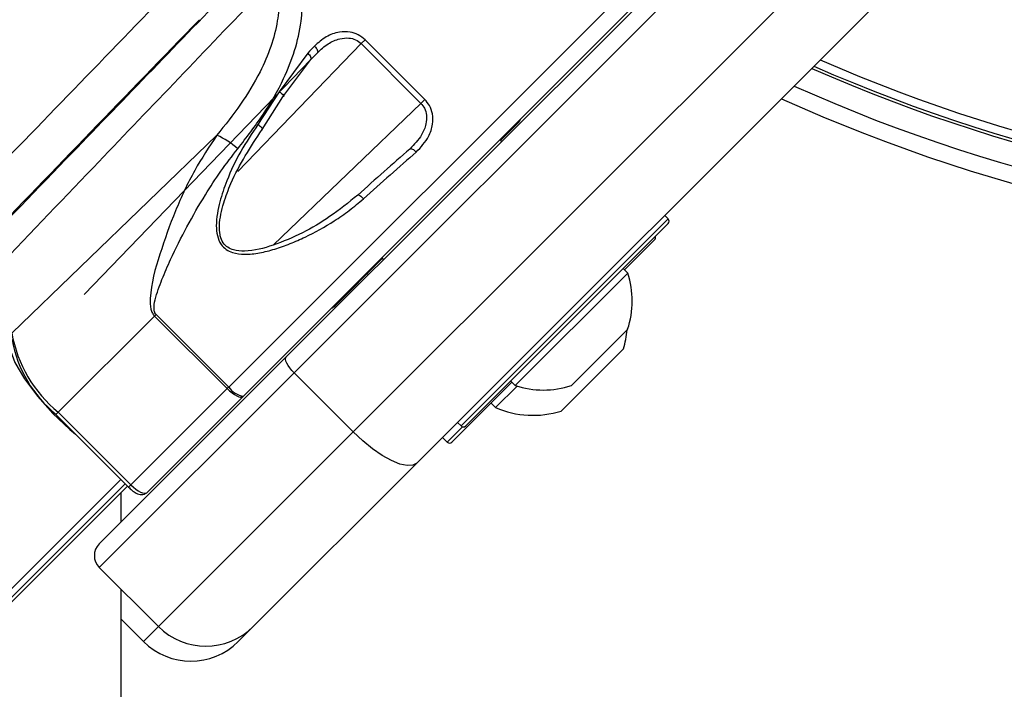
# Paper-space layout '3M DUO In Ground Anchor' of a CAD drawing. Header units: millimetres. Extents: x 10 to 10335, y 20 to 7920.
# Tile 72 of 116: x 3529 to 3588, y 7693 to 7733. Entities that reach past the tile are written whole.
import ezdxf

# ---------------------------------------------------------------- set-up
doc = ezdxf.new("R2010")
doc.units = ezdxf.units.MM
doc.layers.add('COMPONENT_GEOMETRY', color=7, linetype='Continuous')
doc.styles.add('SLDTEXTSTYLE0', font='TXT', dxfattribs={"width": 0.75})
doc.dimstyles.new('SLDDIMSTYLE2', dxfattribs={"dimtxt": 75, "dimasz": 3.302, "dimexe": 0, "dimexo": 0.0625, "dimgap": 18.75, "dimtad": 0, "dimtih": 1, "dimtoh": 1, "dimdec": 0, "dimrnd": 1e-09, "dimzin": 12, "dimdsep": 46, "dimtxsty": 'SLDTEXTSTYLE0', "dimsah": 1, "dimcen": 0.09, "dimadec": 0, "dimazin": 3, "dimtfac": 1, "dimtdec": 3, "dimtofl": 0, "dimtmove": 0, "dimatfit": 3, "dimfxl": 1, "dimfrac": 2, "dimtolj": 1, "dimtzin": 12, "dimarcsym": 0})

# ---------------------------------------------------------------- blocks, each defined once
blk = doc.blocks.new('_D_17')
at = {"layer": 'COMPONENT_GEOMETRY', "color": 7}
for p, q in [((3584.006, 7919.655), (364.551, 7919.655)), ((367.726, 7919.655), (367.726, 6439.179)), ((367.726, 4839.641), (367.726, 6320.117)), ((2084.418, 4839.641), (364.551, 4839.641))]:
    blk.add_line(p, q, dxfattribs=at)
for points in [[(367.726, 7919.655), (367.218, 7916.353), (368.234, 7916.353)], [(367.726, 4839.641), (368.234, 4842.943), (367.218, 4842.943)]]:
    blk.add_solid(points, dxfattribs=at)
at = {"layer": 'COMPONENT_GEOMETRY', "color": 7, "insert": (256.892, 6416.797), "char_height": 75, "attachment_point": 1, "style": 'SLDTEXTSTYLE0'}
blk.add_mtext('3080', dxfattribs=at)

psp = doc.layouts.new('3M DUO In Ground Anchor')

# ---------------------------------------------------------------- linework, layer by layer
at = {"color": 7, "linetype": 'Continuous', "lineweight": 25}
for p, q in [((3544.873, 7713.13), (3574.86, 7743.117)), ((3575.325, 7742.168), (3545.338, 7712.181)), ((3548.873, 7708.645), (3578.86, 7738.632)), ((3582.656, 7736.771), (3552.669, 7706.784)), ((3542.312, 7710.782), (3565.877, 7734.347)), ((3549.578, 7732.078), (3549.347, 7731.847)), ((3553.146, 7728.511), (3549.578, 7732.078)), ((3549.347, 7731.847), (3552.915, 7728.28)), ((3546.332, 7730.896), (3532.811, 7716.864)), ((3546.154, 7731.285), (3544.45, 7728.971)), ((3544.671, 7728.673), (3546.332, 7730.896)), ((3544.45, 7728.971), (3543.18, 7727.013)), ((3543.425, 7726.711), (3544.671, 7728.673)), ((3552.915, 7728.28), (3553.146, 7728.511)), ((3558.734, 7727.133), (3557.677, 7726.076)), ((3540.731, 7726.369), (3528.48, 7714.548)), ((3557.748, 7726.005), (3557.642, 7726.111)), ((3557.748, 7726.005), (3557.642, 7726.111)), ((3567.683, 7721.373), (3567.471, 7721.586)), ((3567.683, 7721.091), (3555.591, 7708.999)), ((3566.861, 7720.128), (3565.066, 7718.333)), ((3550.606, 7719.005), (3547.765, 7716.163)), ((3550.571, 7719.04), (3550.677, 7718.934)), ((3550.571, 7719.04), (3550.677, 7718.934)), ((3549.714, 7718.112), (3549.785, 7718.042)), ((3549.714, 7718.112), (3549.785, 7718.042)), ((3565.264, 7718.135), (3558.547, 7711.417)), ((3565.264, 7718.135), (3564.996, 7718.404)), ((3537.007, 7715.571), (3537.099, 7715.663)), ((3541.44, 7711.323), (3537.099, 7715.663)), ((3537.007, 7715.571), (3531.26, 7709.823)), ((3537.007, 7715.571), (3541.347, 7711.231)), ((3565.261, 7714.78), (3561.902, 7711.421)), ((3565.005, 7713.605), (3561.293, 7709.892)), ((3533.706, 7701.963), (3544.873, 7713.13)), ((3545.338, 7712.181), (3533.706, 7700.549)), ((3545.338, 7712.181), (3548.873, 7708.645)), ((3558.349, 7711.615), (3554.77, 7708.036)), ((3558.278, 7711.686), (3558.547, 7711.417)), ((3541.347, 7711.231), (3535.6, 7705.483)), ((3541.44, 7711.323), (3541.347, 7711.231)), ((3558.654, 7711.383), (3557.372, 7710.101)), ((3536.542, 7705.012), (3542.282, 7710.751)), ((3542.282, 7710.751), (3542.312, 7710.782)), ((3557.103, 7710.37), (3557.372, 7710.101)), ((3531.26, 7709.823), (3535.6, 7705.483)), ((3531.116, 7709.68), (3535.456, 7705.339)), ((3555.096, 7709.211), (3555.308, 7708.999)), ((3537.242, 7697.014), (3548.873, 7708.645)), ((3554.204, 7708.319), (3554.487, 7708.036)), ((3552.669, 7706.784), (3542.899, 7697.014)), ((3535.385, 7705.41), (2965.703, 7135.728)), ((3535.008, 7703.265), (3535.007, 7705.032)), ((3533.706, 7700.549), (3537.242, 7697.014)), ((3535.011, 7697.46), (3536.35, 7696.121)), ((3542.899, 7697.014), (3542.006, 7696.121))]:
    psp.add_line(p, q, dxfattribs=at)
at = {"color": 8, "linetype": 'Continuous', "lineweight": 25}
for p, q in [((3565.877, 7735.761), (3541.44, 7711.323)), ((3541.975, 7724.198), (3549.347, 7731.847)), ((3546.732, 7731.307), (3546.319, 7730.88)), ((3552.915, 7728.28), (3544.117, 7719.824)), ((3555.308, 7708.999), (3567.683, 7721.373)), ((3531.26, 7709.823), (3531.116, 7709.68)), ((3554.487, 7708.036), (3555.398, 7708.947)), ((3534.995, 7705.8), (2840.298, 7011.102)), ((3535.247, 7705.548), (2957.814, 7128.114)), ((3535.6, 7705.483), (3535.456, 7705.339)), ((3536.35, 7696.121), (3537.242, 7697.014))]:
    psp.add_line(p, q, dxfattribs=at)
at = {"color": 7, "linetype": 'Continuous', "lineweight": 25, "flags": 128}
for points in [[(3546.56, 7731.701), (3546.613, 7731.645), (3546.66, 7731.587), (3546.699, 7731.528), (3546.728, 7731.472), (3546.746, 7731.419), (3546.753, 7731.374), (3546.748, 7731.336), (3546.732, 7731.307)], [(3546.154, 7731.285), (3546.208, 7731.228), (3546.255, 7731.17), (3546.294, 7731.112), (3546.324, 7731.056), (3546.343, 7731.005), (3546.351, 7730.96), (3546.347, 7730.924), (3546.332, 7730.896)], [(3544.45, 7728.971), (3544.528, 7728.922), (3544.597, 7728.871), (3544.654, 7728.821), (3544.695, 7728.775), (3544.718, 7728.735), (3544.721, 7728.703), (3544.705, 7728.682), (3544.671, 7728.673)], [(3543.425, 7726.711), (3543.445, 7726.718), (3543.449, 7726.738), (3543.437, 7726.768), (3543.409, 7726.807), (3543.368, 7726.853), (3543.314, 7726.905), (3543.25, 7726.959), (3543.18, 7727.013)], [(3552.249, 7725.551), (3552.276, 7725.57), (3552.312, 7725.576), (3552.356, 7725.57), (3552.407, 7725.551), (3552.463, 7725.52), (3552.521, 7725.479), (3552.579, 7725.428), (3552.634, 7725.371)], [(3549.142, 7722.8), (3549.159, 7722.812), (3549.187, 7722.81), (3549.224, 7722.797), (3549.268, 7722.771), (3549.319, 7722.735), (3549.373, 7722.69), (3549.429, 7722.637), (3549.484, 7722.579)], [(3528.273, 7714.349), (3528.34, 7713.662), (3528.668, 7712.799), (3529.237, 7711.815), (3530.008, 7710.773), (3530.934, 7709.742), (3531.952, 7708.788), (3532.282, 7708.513)], [(3545.338, 7712.181), (3545.204, 7712.323), (3545.086, 7712.47), (3544.986, 7712.614), (3544.909, 7712.752), (3544.857, 7712.876), (3544.834, 7712.983), (3544.839, 7713.069), (3544.873, 7713.13)], [(3541.347, 7711.231), (3541.489, 7711.097), (3541.635, 7710.977), (3541.778, 7710.876), (3541.914, 7710.797), (3542.036, 7710.744), (3542.141, 7710.718), (3542.224, 7710.72), (3542.282, 7710.751)], [(3552.669, 7706.784), (3552.426, 7706.65), (3552.084, 7706.629), (3551.655, 7706.723), (3551.157, 7706.929), (3550.608, 7707.237), (3550.029, 7707.636), (3549.444, 7708.112), (3548.873, 7708.645)], [(3535.348, 6985.708), (3535.326, 7028.541), (3535.305, 7071.374), (3535.284, 7114.207), (3535.264, 7157.04), (3535.243, 7199.874), (3535.222, 7242.707), (3535.202, 7285.54), (3535.181, 7328.373), (3535.161, 7371.206), (3535.141, 7414.039), (3535.121, 7456.872), (3535.101, 7499.705), (3535.082, 7542.539), (3535.062, 7585.372), (3535.042, 7628.205), (3535.023, 7671.038), (3535.01, 7699.245)]]:
    psp.add_lwpolyline(points, dxfattribs=at)
at = {"color": 7, "linetype": 'Continuous', "lineweight": 25}
for centre, radius, start, end in [((3615.689, 7819.655), 97.605, 246.17087, 293.82913), ((3615.689, 7819.655), 99, 245.85846, 294.14154), ((3615.689, 7819.655), 100, 245.6403, 294.3597), ((3558.381, 7727.486), 0.5, 315, 340.84193), ((3538.881, 7722.119), 4.636, 48.08121, 66.48111), ((3567.541, 7721.232), 0.2, 315, 45), ((3566.72, 7720.269), 0.2, 315, 15), ((3560.219, 7716.463), 5.315, 341.54087, 18.33838), ((3547.411, 7716.517), 0.5, 289.15807, 315), ((3536.221, 7715.923), 7.862, 190.06733, 230.87545), ((3559.614, 7715.284), 5.647, 342.70087, 354.621), ((3535.819, 7715.458), 7.433, 190.06733, 230.87545), ((3542.485, 7712.035), 1.265, 214.23503, 262.13817), ((3560.219, 7716.463), 5.315, 251.66162, 288.45913), ((3559.614, 7715.284), 5.647, 246.61021, 287.29913), ((3555.45, 7709.141), 0.2, 225, 315), ((3554.628, 7708.178), 0.2, 225, 315), ((3534.413, 7701.256), 1, 135, 225), ((3540.07, 7699.842), 4, 225, 315), ((3539.178, 7698.95), 4, 225, 315)]:
    psp.add_arc(centre, radius, start, end, dxfattribs=at)
at = {"color": 8, "linetype": 'Continuous', "lineweight": 25}
for radius, start, end in [(97.434, 246.20971, 293.79029), (96.934, 246.32441, 293.67559)]:
    psp.add_arc((3615.689, 7819.655), radius, start, end, dxfattribs=at)
at = {"color": 7, "linetype": 'Continuous', "lineweight": 25}
for centre, major_axis, ratio, start_param, end_param in [((3547.183, 7743.318), (114.848, 118.591), 0.005437, 1.647322, 1.751402), ((3548.98, 7741.58), (113.052, 116.852), 0.005607, 1.647314, 1.7627), ((3538.686, 7723.355), (19.478, 20.12), 0.005812, 1.148639, 1.171299), ((3538.973, 7723.076), (19.196, 19.837), 0.005896, 1.148636, 1.171297), ((3545.135, 7716.928), (20.301, 18.731), 0.059805, 1.158215, 1.317312), ((3545.406, 7716.634), (20.584, 19.014), 0.058954, 1.158146, 1.317244), ((3535.835, 7705.719), (0.707, -0.707), 0.332984, 4.712389, 6.283185)]:
    psp.add_ellipse(centre, major_axis=major_axis, ratio=ratio, start_param=start_param, end_param=end_param, dxfattribs=at)
for points, knots in [([(3514.085, 7731.198), (3516.219, 7733.239), (3521.701, 7738.481), (3527.175, 7743.72), (3530.518, 7746.918)], [0, 0, 0, 0, 0.389328, 1, 1, 1, 1]), ([(3531.338, 7745.674), (3528.009, 7742.466), (3522.561, 7737.214), (3517.109, 7731.959), (3514.988, 7729.914)], [0, 0, 0, 0, 0.611051, 1, 1, 1, 1]), ([(3541.978, 7725.568), (3542.498, 7726.239), (3543.537, 7727.579), (3544.974, 7730.078), (3545.922, 7732.955), (3545.811, 7736.142), (3544.797, 7738.641), (3543.711, 7739.867), (3543.313, 7740.316)], [0, 0, 0, 0, 0.151687, 0.303172, 0.526485, 0.711728, 0.894443, 1, 1, 1, 1]), ([(3543.978, 7736.965), (3544.046, 7736.775), (3544.181, 7736.393), (3544.372, 7735.58), (3544.477, 7734.509), (3544.364, 7733.116), (3543.983, 7731.649), (3543.257, 7729.973), (3542.179, 7728.19), (3541.217, 7726.98), (3540.731, 7726.369)], [0, 0, 0, 0, 0.051726, 0.103879, 0.215847, 0.331246, 0.469314, 0.610839, 0.803484, 1, 1, 1, 1]), ([(3525.948, 7718.954), (3527.992, 7721.075), (3533.248, 7726.527), (3538.5, 7731.975), (3541.708, 7735.304)], [0, 0, 0, 0, 0.388949, 1, 1, 1, 1]), ([(3542.952, 7734.484), (3539.753, 7731.141), (3534.515, 7725.667), (3529.273, 7720.185), (3527.232, 7718.051)], [0, 0, 0, 0, 0.610672, 1, 1, 1, 1]), ([(3549.578, 7732.078), (3549.445, 7732.189), (3549.177, 7732.409), (3548.634, 7732.573), (3547.968, 7732.563), (3547.217, 7732.285), (3546.783, 7731.9), (3546.56, 7731.701)], [0, 0, 0, 0, 0.1423472, 0.2846756, 0.4732508, 0.7288415, 1, 1, 1, 1]), ([(3546.732, 7731.307), (3546.937, 7731.495), (3547.331, 7731.854), (3547.991, 7732.15), (3548.565, 7732.209), (3549.023, 7732.108), (3549.24, 7731.933), (3549.347, 7731.847)], [0, 0, 0, 0, 0.283974, 0.545536, 0.731752, 0.867421, 1, 1, 1, 1]), ([(3552.915, 7728.28), (3552.993, 7728.185), (3553.164, 7727.977), (3553.274, 7727.536), (3553.23, 7726.985), (3552.932, 7726.256), (3552.509, 7725.819), (3552.249, 7725.551)], [0, 0, 0, 0, 0.112579, 0.245384, 0.414973, 0.641274, 1, 1, 1, 1]), ([(3552.634, 7725.371), (3552.911, 7725.662), (3553.366, 7726.142), (3553.638, 7726.97), (3553.634, 7727.612), (3553.462, 7728.136), (3553.246, 7728.392), (3553.146, 7728.511)], [0, 0, 0, 0, 0.343371, 0.565902, 0.738595, 0.878696, 1, 1, 1, 1]), ([(3543.18, 7727.013), (3542.828, 7726.488), (3542.115, 7725.429), (3541.376, 7723.859), (3540.941, 7722.597), (3540.742, 7721.693), (3540.676, 7721.013), (3540.731, 7720.378), (3540.93, 7719.874), (3541.273, 7719.532), (3541.75, 7719.307), (3542.44, 7719.228), (3543.291, 7719.328), (3544.203, 7719.561), (3545.111, 7719.885), (3546.318, 7720.416), (3547.505, 7721.082), (3548.653, 7721.872), (3549.206, 7722.342), (3549.484, 7722.579)], [0, 0, 0, 0, 0.110467, 0.223154, 0.298255, 0.339908, 0.382171, 0.415364, 0.448777, 0.472891, 0.496968, 0.53824, 0.59033, 0.643876, 0.69987, 0.756256, 0.87127, 0.935394, 1, 1, 1, 1]), ([(3540.731, 7726.369), (3540.273, 7725.682), (3539.333, 7724.272), (3538.214, 7721.848), (3537.305, 7719.286), (3536.735, 7717.31), (3536.745, 7716.101), (3536.864, 7715.744), (3536.963, 7715.624), (3537.007, 7715.571)], [0, 0, 0, 0, 0.216048, 0.443479, 0.676218, 0.906067, 0.960964, 0.982482, 1, 1, 1, 1]), ([(3549.142, 7722.8), (3548.595, 7722.356), (3547.082, 7721.127), (3544.767, 7719.956), (3542.75, 7719.404), (3541.809, 7719.464), (3541.367, 7719.656), (3541.074, 7719.949), (3540.961, 7720.237), (3540.887, 7720.584), (3540.859, 7721.253), (3541.101, 7722.293), (3541.837, 7724.285), (3542.745, 7725.672), (3543.425, 7726.711)], [0, 0, 0, 0, 0.12991, 0.359387, 0.464769, 0.505001, 0.527937, 0.550681, 0.578411, 0.582677, 0.615146, 0.698783, 0.774581, 1, 1, 1, 1]), ([(3537.099, 7715.663), (3537.073, 7715.695), (3537.041, 7715.734), (3536.995, 7715.842), (3536.951, 7716.108), (3537.041, 7716.573), (3537.22, 7717.158), (3537.526, 7717.962), (3538.078, 7719.218), (3538.929, 7720.917), (3539.94, 7722.676), (3540.952, 7724.24), (3541.635, 7725.124), (3541.978, 7725.568)], [0, 0, 0, 0, 0.010772, 0.013387, 0.03112, 0.081713, 0.138967, 0.196579, 0.312775, 0.506379, 0.701621, 0.850271, 1, 1, 1, 1]), ([(3535.456, 7705.339), (3535.521, 7705.279), (3535.67, 7705.139), (3535.935, 7704.967), (3536.17, 7704.884), (3536.4, 7704.904), (3536.496, 7704.976), (3536.542, 7705.012)], [0, 0, 0, 0, 0.18441, 0.426451, 0.714488, 0.860437, 1, 1, 1, 1])]:
    psp.add_open_spline(points, degree=3, knots=knots, dxfattribs=at)

# ---------------------------------------------------------------- dimensions: what is measured, and where the dimension line sits
at = {"layer": 'COMPONENT_GEOMETRY', "color": 7}
dim = psp.add_linear_dim(base=(367.726, 7919.655), p1=(2085.688, 4839.641), p2=(3585.276, 7919.655), angle=90, dimstyle='SLDDIMSTYLE2', dxfattribs=at)
dim.commit()
dim.dimension.update_dxf_attribs({"geometry": '_D_17', "text_midpoint": (367.726, 6379.648), "dimtype": 160})

doc.saveas('drawing.dxf')
